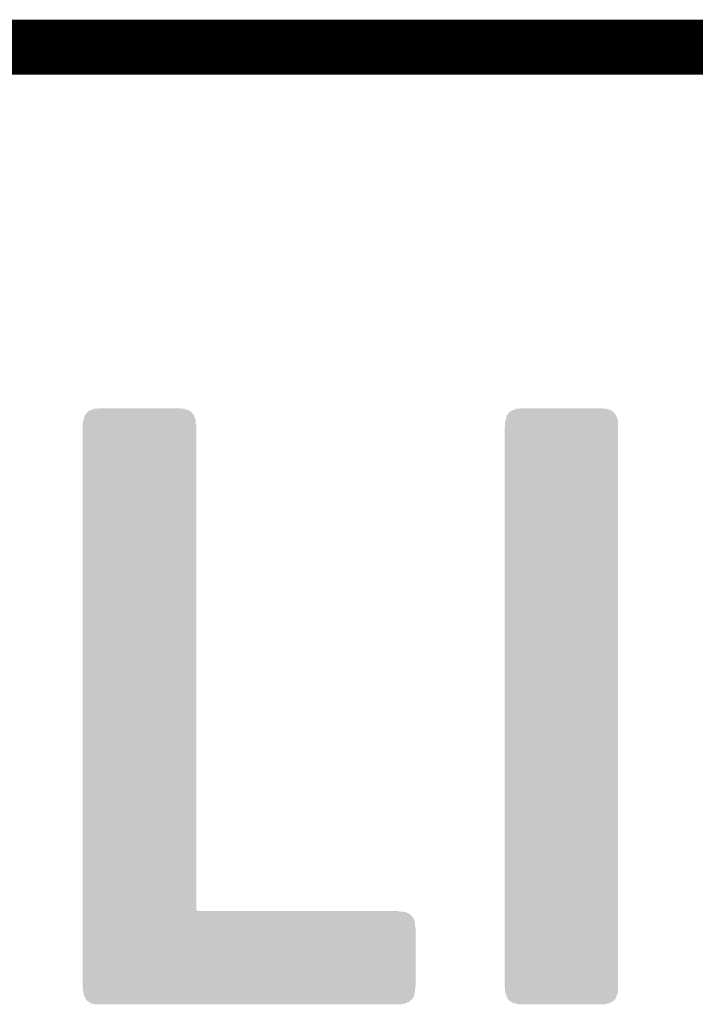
# Model space of a CAD drawing. Extents: x -9 to 122, y -9 to 65.
# Tile 132 of 256: x 38.54 to 41.67, y 60.07 to 64.63. Entities that reach past the tile are written whole.
import ezdxf

# ---------------------------------------------------------------- set-up
doc = ezdxf.new("R2010")
doc.units = 0
doc.layers.add('CLICKER_4_FOR_R7FA4M2A_V100_GKO', color=14, linetype='CONTINUOUS')
doc.layers.add('CLICKER_4_FOR_R7FA4M2A_V100_GTO', color=12, linetype='CONTINUOUS')

msp = doc.modelspace()

# ---------------------------------------------------------------- linework, layer by layer
at = {"layer": 'CLICKER_4_FOR_R7FA4M2A_V100_GKO', "const_width": 0.254}
msp.add_lwpolyline([(-4.83108, 64.50076), (117.96014, 64.50076)], dxfattribs=at)
at = {"layer": 'CLICKER_4_FOR_R7FA4M2A_V100_GTO'}
for points in [[(38.84169, 62.79134), (38.841702, 62.79388), (39.349702, 62.79134), (39.349692, 62.79388)], [(38.841702, 62.79388), (38.84422, 62.793902), (39.349692, 62.79388), (39.349692, 62.793902)], [(38.84422, 62.793902), (38.84423, 62.796398), (39.349692, 62.793902), (39.34968, 62.796398)], [(38.84423, 62.79642), (38.844242, 62.79896), (39.347162, 62.79642), (39.347152, 62.79896)], [(38.84423, 62.796398), (38.84423, 62.79642), (39.34968, 62.796398), (39.347162, 62.79642)], [(38.844242, 62.79896), (38.84676, 62.798982), (39.347152, 62.79896), (39.347152, 62.798982)], [(38.84676, 62.798982), (38.84677, 62.801478), (39.347152, 62.798982), (39.34714, 62.801478)], [(38.84677, 62.8015), (38.84678, 62.804018), (39.344622, 62.8015), (39.3446, 62.804018)], [(38.84677, 62.801478), (38.84677, 62.8015), (39.34714, 62.801478), (39.344622, 62.8015)], [(38.84678, 62.804018), (38.846782, 62.80404), (39.3446, 62.804018), (39.342082, 62.80404)], [(38.846782, 62.80404), (38.8493, 62.804062), (39.342082, 62.80404), (39.342082, 62.804062)], [(38.8493, 62.804062), (38.84932, 62.806558), (39.342082, 62.804062), (39.34206, 62.806558)], [(38.84932, 62.806558), (38.849322, 62.80658), (39.34206, 62.806558), (39.339542, 62.80658)], [(38.849322, 62.80658), (38.851846, 62.806586), (39.339542, 62.80658), (39.339542, 62.806586)], [(38.851846, 62.806586), (38.85437, 62.809114), (39.339542, 62.806586), (39.33952, 62.809114)], [(38.85437, 62.809114), (38.85692, 62.811666), (39.33952, 62.809114), (39.336972, 62.811666)], [(38.85692, 62.811666), (38.85694, 62.814194), (39.336972, 62.811666), (39.334446, 62.814194)], [(38.85694, 62.814194), (38.856942, 62.8142), (39.334446, 62.814194), (39.331922, 62.8142)], [(38.856942, 62.8142), (38.85946, 62.814222), (39.331922, 62.8142), (39.331922, 62.814222)], [(38.85946, 62.814222), (38.85948, 62.816718), (39.331922, 62.814222), (39.3319, 62.816718)], [(38.85948, 62.816718), (38.859482, 62.81674), (39.3319, 62.816718), (39.326842, 62.81674)], [(38.859482, 62.81674), (38.86454, 62.816762), (39.326842, 62.81674), (39.326842, 62.816762)], [(38.86454, 62.816762), (38.86456, 62.819258), (39.326842, 62.816762), (39.32682, 62.819258)], [(38.86456, 62.819258), (38.864562, 62.81928), (39.32682, 62.819258), (39.324286, 62.81928)], [(38.864562, 62.81928), (38.86962, 62.819302), (39.324286, 62.81928), (39.324264, 62.819302)], [(38.86962, 62.819302), (38.86964, 62.821814), (39.324264, 62.819302), (39.321746, 62.821814)], [(38.86964, 62.821814), (38.869642, 62.82182), (39.321746, 62.821814), (39.316682, 62.82182)], [(38.869642, 62.82182), (38.87724, 62.821842), (39.316682, 62.82182), (39.316682, 62.821842)], [(38.87724, 62.821842), (38.87726, 62.824338), (39.316682, 62.821842), (39.31666, 62.824338)], [(38.87726, 62.824338), (38.877262, 62.82436), (39.31666, 62.824338), (39.306522, 62.82436)], [(38.877262, 62.82436), (38.88486, 62.824382), (39.306522, 62.82436), (39.306522, 62.824382)], [(38.88486, 62.824382), (38.88488, 62.826878), (39.306522, 62.824382), (39.3065, 62.826878)], [(38.88488, 62.826878), (38.884882, 62.8269), (39.3065, 62.826878), (39.286202, 62.8269)], [(38.884882, 62.8269), (38.90518, 62.826922), (39.286202, 62.8269), (39.286202, 62.826922)], [(38.90518, 62.826922), (38.9052, 62.829418), (39.286202, 62.826922), (39.28618, 62.829418)], [(38.9052, 62.829418), (38.905202, 62.82944), (39.28618, 62.829418), (39.27602, 62.82944)], [(40.79748, 62.791346), (40.79749, 62.793858), (41.305492, 62.791346), (41.30548, 62.793858)], [(40.79749, 62.79388), (40.797502, 62.79642), (41.302962, 62.79388), (41.302952, 62.79642)], [(40.79749, 62.793858), (40.79749, 62.79388), (41.30548, 62.793858), (41.302962, 62.79388)], [(40.797502, 62.79642), (40.80002, 62.796442), (41.302952, 62.79642), (41.302952, 62.796442)], [(40.80002, 62.796442), (40.80003, 62.798938), (41.302952, 62.796442), (41.30294, 62.798938)], [(40.80003, 62.79896), (40.80004, 62.801494), (41.300422, 62.79896), (41.3004, 62.801494)], [(40.80003, 62.798938), (40.80003, 62.79896), (41.30294, 62.798938), (41.300422, 62.79896)], [(40.80004, 62.801494), (40.800042, 62.8015), (41.3004, 62.801494), (41.300396, 62.8015)], [(40.800042, 62.8015), (40.80256, 62.801522), (41.300396, 62.8015), (41.300374, 62.801522)], [(40.80256, 62.801522), (40.80258, 62.804034), (41.300374, 62.801522), (41.297866, 62.804034)], [(40.80258, 62.804034), (40.802582, 62.80404), (41.297866, 62.804034), (41.297866, 62.80404)], [(40.802582, 62.80404), (40.8051, 62.804062), (41.297866, 62.80404), (41.297866, 62.804062)], [(40.8051, 62.804062), (40.80512, 62.806558), (41.297866, 62.804062), (41.29786, 62.806558)], [(40.80512, 62.806558), (40.805122, 62.80658), (41.29786, 62.806558), (41.295342, 62.80658)], [(40.805122, 62.80658), (40.80764, 62.806602), (41.295342, 62.80658), (41.295342, 62.806602)], [(40.80764, 62.806602), (40.807644, 62.809098), (41.295342, 62.806602), (41.29532, 62.809098)], [(40.807644, 62.80912), (40.807646, 62.809126), (41.292786, 62.80912), (41.29278, 62.809126)], [(40.807644, 62.809098), (40.807644, 62.80912), (41.29532, 62.809098), (41.292786, 62.80912)], [(40.807646, 62.809126), (40.810176, 62.811654), (41.29278, 62.809126), (41.290246, 62.811654)], [(40.810176, 62.811654), (40.812702, 62.814178), (41.290246, 62.811654), (41.29024, 62.814178)], [(40.812702, 62.814178), (40.812726, 62.8142), (41.29024, 62.814178), (41.287706, 62.8142)], [(40.812726, 62.8142), (40.81526, 62.814222), (41.287706, 62.8142), (41.287684, 62.814222)], [(40.81526, 62.814222), (40.81528, 62.816734), (41.287684, 62.814222), (41.285166, 62.816734)], [(40.81528, 62.816734), (40.815282, 62.81674), (41.285166, 62.816734), (41.282642, 62.81674)], [(40.815282, 62.81674), (40.82034, 62.816762), (41.282642, 62.81674), (41.282642, 62.816762)], [(40.82034, 62.816762), (40.82036, 62.819258), (41.282642, 62.816762), (41.28262, 62.819258)], [(40.82036, 62.819258), (40.820362, 62.81928), (41.28262, 62.819258), (41.277562, 62.81928)], [(40.820362, 62.81928), (40.822886, 62.819286), (41.277562, 62.81928), (41.277562, 62.819286)], [(40.822886, 62.819286), (40.825402, 62.821798), (41.277562, 62.819286), (41.27754, 62.821798)], [(40.825402, 62.821798), (40.825426, 62.82182), (41.27754, 62.821798), (41.272466, 62.82182)], [(40.825426, 62.82182), (40.8305, 62.821842), (41.272466, 62.82182), (41.272444, 62.821842)], [(40.8305, 62.821842), (40.83052, 62.824354), (41.272444, 62.821842), (41.269926, 62.824354)], [(40.83052, 62.824354), (40.830522, 62.82436), (41.269926, 62.824354), (41.262322, 62.82436)], [(40.830522, 62.82436), (40.84066, 62.824382), (41.262322, 62.82436), (41.262322, 62.824382)], [(40.84066, 62.824382), (40.84068, 62.826878), (41.262322, 62.824382), (41.2623, 62.826878)], [(40.84068, 62.826878), (40.840682, 62.8269), (41.2623, 62.826878), (41.242002, 62.8269)], [(40.840682, 62.8269), (40.86098, 62.826922), (41.242002, 62.8269), (41.242002, 62.826922)], [(40.86098, 62.826922), (40.861, 62.829418), (41.242002, 62.826922), (41.24198, 62.829418)], [(40.861, 62.829418), (40.861002, 62.82944), (41.24198, 62.829418), (40.87114, 62.82944)], [(38.83406, 60.510416), (38.834064, 62.753218), (39.359842, 60.510416), (39.35984, 62.753218)], [(38.834064, 62.75324), (38.834066, 62.763406), (39.357322, 62.75324), (39.357312, 62.763406)], [(38.834064, 62.753218), (38.834064, 62.75324), (39.35984, 62.753218), (39.357322, 62.75324)], [(38.834066, 62.763406), (38.8366, 62.765946), (39.357312, 62.763406), (39.35731, 62.765946)], [(38.8366, 62.765946), (38.836612, 62.773538), (39.35731, 62.765946), (39.3573, 62.773538)], [(38.836612, 62.77356), (38.836622, 62.77864), (39.354782, 62.77356), (39.354772, 62.77864)], [(38.836612, 62.773538), (38.836612, 62.77356), (39.3573, 62.773538), (39.354782, 62.77356)], [(38.836622, 62.77864), (38.83914, 62.778662), (39.354772, 62.77864), (39.354772, 62.778662)], [(38.83914, 62.778662), (38.839142, 62.783698), (39.354772, 62.778662), (39.35476, 62.783698)], [(38.839142, 62.78372), (38.839146, 62.786266), (39.352242, 62.78372), (39.352236, 62.786266)], [(38.839142, 62.783698), (38.839142, 62.78372), (39.35476, 62.783698), (39.352242, 62.78372)], [(38.839146, 62.786266), (38.84168, 62.788806), (39.352236, 62.786266), (39.352228, 62.788806)], [(38.84168, 62.788806), (38.84169, 62.791318), (39.352228, 62.788806), (39.35222, 62.791318)], [(38.84169, 62.791318), (38.84169, 62.79134), (39.35222, 62.791318), (39.349702, 62.79134)], [(40.78986, 62.745626), (40.789878, 62.768458), (41.313098, 62.745626), (41.3131, 62.768458)], [(40.789878, 62.76848), (40.789882, 62.77102), (41.310582, 62.76848), (41.310578, 62.77102)], [(40.789878, 62.768458), (40.789878, 62.76848), (41.3131, 62.768458), (41.310582, 62.76848)], [(40.789882, 62.77102), (40.7924, 62.771042), (41.310578, 62.77102), (41.310578, 62.771042)], [(40.7924, 62.771042), (40.792404, 62.781158), (41.310578, 62.771042), (41.31056, 62.781158)], [(40.792404, 62.78118), (40.792406, 62.781186), (41.308042, 62.78118), (41.308042, 62.781186)], [(40.792404, 62.781158), (40.792404, 62.78118), (41.31056, 62.781158), (41.308042, 62.78118)], [(40.792406, 62.781186), (40.79494, 62.783726), (41.308042, 62.781186), (41.308036, 62.783726)], [(40.79494, 62.783726), (40.794944, 62.788778), (41.308036, 62.783726), (41.30802, 62.788778)], [(40.794944, 62.7888), (40.794946, 62.788806), (41.305502, 62.7888), (41.305502, 62.788806)], [(40.794944, 62.788778), (40.794944, 62.7888), (41.30802, 62.788778), (41.305502, 62.7888)], [(40.794946, 62.788806), (40.79748, 62.791346), (41.305502, 62.788806), (41.305492, 62.791346)], [(40.78732, 60.154842), (40.787326, 62.743086), (41.313078, 60.154842), (41.313098, 62.743086)], [(40.787326, 62.743086), (40.78986, 62.745626), (41.313098, 62.743086), (41.313098, 62.745626)], [(38.83406, 60.505338), (38.83406, 60.510416), (39.362386, 60.505338), (39.359842, 60.510416)], [(38.83406, 60.5028), (38.83406, 60.505338), (39.367464, 60.5028), (39.362386, 60.505338)], [(38.83406, 60.502778), (38.83406, 60.5028), (40.2971, 60.502778), (39.367464, 60.5028)], [(38.83406, 60.50026), (38.83406, 60.502778), (40.297122, 60.50026), (40.2971, 60.502778)], [(38.83406, 60.500238), (38.83406, 60.50026), (40.31996, 60.500238), (40.297122, 60.50026)], [(38.83406, 60.49772), (38.83406, 60.500238), (40.319982, 60.49772), (40.31996, 60.500238)], [(38.83406, 60.497698), (38.83406, 60.49772), (40.33012, 60.497698), (40.319982, 60.49772)], [(38.83406, 60.49518), (38.83406, 60.497698), (40.330142, 60.49518), (40.33012, 60.497698)], [(38.83406, 60.495158), (38.83406, 60.49518), (40.33774, 60.495158), (40.330142, 60.49518)], [(38.83406, 60.49264), (38.83406, 60.495158), (40.337762, 60.49264), (40.33774, 60.495158)], [(38.83406, 60.492618), (38.83406, 60.49264), (40.34282, 60.492618), (40.337762, 60.49264)], [(38.83406, 60.4901), (38.83406, 60.492618), (40.342842, 60.4901), (40.34282, 60.492618)], [(38.83406, 60.490078), (38.83406, 60.4901), (40.3479, 60.490078), (40.342842, 60.4901)], [(38.83406, 60.48756), (38.83406, 60.490078), (40.347922, 60.48756), (40.3479, 60.490078)], [(38.83406, 60.487538), (38.83406, 60.48756), (40.35044, 60.487538), (40.347922, 60.48756)], [(38.83406, 60.48502), (38.83406, 60.487538), (40.350462, 60.48502), (40.35044, 60.487538)], [(38.83406, 60.485014), (38.83406, 60.48502), (40.352986, 60.485014), (40.350462, 60.48502)], [(38.83406, 60.479934), (38.83406, 60.485014), (40.35806, 60.479934), (40.352986, 60.485014)], [(38.83406, 60.4774), (38.83406, 60.479934), (40.358082, 60.4774), (40.35806, 60.479934)], [(38.83406, 60.477378), (38.83406, 60.4774), (40.3606, 60.477378), (40.358082, 60.4774)], [(38.83406, 60.47486), (38.83406, 60.477378), (40.360622, 60.47486), (40.3606, 60.477378)], [(38.83406, 60.474838), (38.83406, 60.47486), (40.36314, 60.474838), (40.360622, 60.47486)], [(38.83406, 60.46978), (38.83406, 60.474838), (40.363162, 60.46978), (40.36314, 60.474838)], [(38.83406, 60.469758), (38.83406, 60.46978), (40.36568, 60.469758), (40.363162, 60.46978)], [(38.83406, 60.4647), (38.83406, 60.469758), (40.365702, 60.4647), (40.36568, 60.469758)], [(38.83406, 60.464678), (38.83406, 60.4647), (40.36822, 60.464678), (40.365702, 60.4647)], [(38.83406, 60.459614), (38.83406, 60.464678), (40.368226, 60.459614), (40.36822, 60.464678)], [(38.83406, 60.457074), (38.83406, 60.459614), (40.37076, 60.457074), (40.368226, 60.459614)], [(38.83406, 60.44946), (38.83406, 60.457074), (40.370782, 60.44946), (40.37076, 60.457074)], [(38.83406, 60.449438), (38.83406, 60.44946), (40.3733, 60.449438), (40.370782, 60.44946)], [(38.83406, 60.4266), (38.83406, 60.449438), (40.373322, 60.4266), (40.3733, 60.449438)], [(38.83406, 60.426578), (38.83406, 60.4266), (40.37584, 60.426578), (40.373322, 60.4266)], [(38.83406, 60.14974), (38.83406, 60.426578), (40.375818, 60.14974), (40.37584, 60.426578)], [(38.83406, 60.149718), (38.83406, 60.14974), (40.3733, 60.149718), (40.375818, 60.14974)], [(38.83406, 60.134522), (38.83406, 60.149718), (40.373284, 60.134522), (40.3733, 60.149718)], [(40.789838, 60.15482), (40.78732, 60.154842), (41.313078, 60.15482), (41.313078, 60.154842)], [(40.789858, 60.13196), (40.789838, 60.15482), (41.313078, 60.13196), (41.313078, 60.15482)], [(38.836578, 60.1345), (38.83406, 60.134522), (40.373284, 60.1345), (40.373284, 60.134522)], [(38.836592, 60.12688), (38.836578, 60.1345), (40.373278, 60.12688), (40.373284, 60.1345)], [(38.836592, 60.126858), (38.836592, 60.12688), (40.37076, 60.126858), (40.373278, 60.12688)], [(38.8366, 60.121822), (38.836592, 60.126858), (40.370748, 60.121822), (40.37076, 60.126858)], [(38.839118, 60.1218), (38.8366, 60.121822), (40.370748, 60.1218), (40.370748, 60.121822)], [(38.83913, 60.11672), (38.839118, 60.1218), (40.370738, 60.11672), (40.370748, 60.1218)], [(38.83913, 60.116698), (38.83913, 60.11672), (40.36822, 60.116698), (40.370738, 60.11672)], [(38.83914, 60.111662), (38.83913, 60.116698), (40.368214, 60.111662), (40.36822, 60.116698)], [(38.841658, 60.11164), (38.83914, 60.111662), (40.368214, 60.11164), (40.368214, 60.111662)], [(38.84166, 60.111634), (38.841658, 60.11164), (40.368214, 60.111634), (40.368214, 60.11164)], [(38.84167, 60.109094), (38.84166, 60.111634), (40.36568, 60.109094), (40.368214, 60.111634)], [(38.84168, 60.106582), (38.84167, 60.109094), (40.365668, 60.106582), (40.36568, 60.109094)], [(38.844198, 60.10656), (38.84168, 60.106582), (40.365668, 60.10656), (40.365668, 60.106582)], [(38.84421, 60.10402), (38.844198, 60.10656), (40.365658, 60.10402), (40.365668, 60.10656)], [(38.84421, 60.103998), (38.84421, 60.10402), (40.36314, 60.103998), (40.365658, 60.10402)], [(38.84422, 60.101486), (38.84421, 60.103998), (40.363128, 60.101486), (40.36314, 60.103998)], [(40.789858, 60.131938), (40.789858, 60.13196), (41.31056, 60.131938), (41.313078, 60.13196)], [(40.78986, 60.126902), (40.789858, 60.131938), (41.31055, 60.126902), (41.31056, 60.131938)], [(40.792378, 60.12688), (40.78986, 60.126902), (41.31055, 60.12688), (41.31055, 60.126902)], [(40.792396, 60.11926), (40.792378, 60.12688), (41.310538, 60.11926), (41.31055, 60.12688)], [(40.792396, 60.119238), (40.792396, 60.11926), (41.30802, 60.119238), (41.310538, 60.11926)], [(40.7924, 60.116742), (40.792396, 60.119238), (41.308012, 60.116742), (41.30802, 60.119238)], [(40.794918, 60.11672), (40.7924, 60.116742), (41.308012, 60.11672), (41.308012, 60.116742)], [(40.794934, 60.11164), (40.794918, 60.11672), (41.307998, 60.11164), (41.308012, 60.11672)], [(40.794934, 60.111618), (40.794934, 60.11164), (41.30548, 60.111618), (41.307998, 60.11164)], [(40.79494, 60.109122), (40.794934, 60.111618), (41.305472, 60.109122), (41.30548, 60.111618)], [(40.797458, 60.1091), (40.79494, 60.109122), (41.305472, 60.1091), (41.305472, 60.109122)], [(40.79748, 60.104042), (40.797458, 60.1091), (41.305458, 60.104042), (41.305472, 60.1091)], [(40.799998, 60.10402), (40.79748, 60.104042), (41.305458, 60.10402), (41.305458, 60.104042)], [(40.8, 60.103998), (40.799998, 60.10402), (41.30294, 60.103998), (41.305458, 60.10402)], [(40.80002, 60.098962), (40.8, 60.103998), (41.302918, 60.098962), (41.30294, 60.103998)], [(38.846754, 60.098946), (38.84422, 60.101486), (40.363118, 60.098946), (40.363128, 60.101486)], [(38.846756, 60.09894), (38.846754, 60.098946), (40.363118, 60.09894), (40.363118, 60.098946)], [(38.846756, 60.098918), (38.846756, 60.09894), (40.3606, 60.098918), (40.363118, 60.09894)], [(38.84676, 60.096422), (38.846756, 60.098918), (40.360578, 60.096422), (40.3606, 60.098918)], [(38.849278, 60.0964), (38.84676, 60.096422), (40.360578, 60.0964), (40.360578, 60.096422)], [(38.84928, 60.096378), (38.849278, 60.0964), (40.35806, 60.096378), (40.360578, 60.0964)], [(38.84929, 60.093854), (38.84928, 60.096378), (40.358054, 60.093854), (40.35806, 60.096378)], [(38.8493, 60.091342), (38.84929, 60.093854), (40.35554, 60.091342), (40.358054, 60.093854)], [(38.851818, 60.09132), (38.8493, 60.091342), (40.355518, 60.09132), (40.35554, 60.091342)], [(38.85182, 60.091318), (38.851818, 60.09132), (40.355516, 60.091318), (40.355518, 60.09132)], [(38.85184, 60.088802), (38.85182, 60.091318), (40.35051, 60.088802), (40.355516, 60.091318)], [(38.854358, 60.08878), (38.85184, 60.088802), (40.350466, 60.08878), (40.35051, 60.088802)], [(38.85436, 60.088766), (38.854358, 60.08878), (40.35044, 60.088766), (40.350466, 60.08878)], [(38.85438, 60.086262), (38.85436, 60.088766), (40.350418, 60.086262), (40.35044, 60.088766)], [(38.856914, 60.08624), (38.85438, 60.086262), (40.350418, 60.08624), (40.350418, 60.086262)], [(38.856938, 60.086218), (38.856914, 60.08624), (40.3479, 60.086218), (40.350418, 60.08624)], [(38.859458, 60.0837), (38.856938, 60.086218), (40.347878, 60.0837), (40.3479, 60.086218)], [(38.85948, 60.083678), (38.859458, 60.0837), (40.34282, 60.083678), (40.347878, 60.0837)], [(38.861994, 60.081166), (38.85948, 60.083678), (40.342798, 60.081166), (40.34282, 60.083678)], [(38.864518, 60.08116), (38.861994, 60.081166), (40.342798, 60.08116), (40.342798, 60.081166)], [(38.86452, 60.081138), (38.864518, 60.08116), (40.33774, 60.081138), (40.342798, 60.08116)], [(38.86454, 60.078642), (38.86452, 60.081138), (40.337718, 60.078642), (40.33774, 60.081138)], [(38.869598, 60.07862), (38.86454, 60.078642), (40.337718, 60.07862), (40.337718, 60.078642)], [(38.8696, 60.078598), (38.869598, 60.07862), (40.33266, 60.078598), (40.337718, 60.07862)], [(38.86962, 60.076102), (38.8696, 60.078598), (40.332638, 60.076102), (40.33266, 60.078598)], [(38.874694, 60.07608), (38.86962, 60.076102), (40.332638, 60.07608), (40.332638, 60.076102)], [(38.874718, 60.076058), (38.874694, 60.07608), (40.32504, 60.076058), (40.332638, 60.07608)], [(38.877234, 60.073546), (38.874718, 60.076058), (40.325018, 60.073546), (40.32504, 60.076058)], [(38.884854, 60.07354), (38.877234, 60.073546), (40.325018, 60.07354), (40.325018, 60.073546)], [(38.884878, 60.073518), (38.884854, 60.07354), (40.31234, 60.073518), (40.325018, 60.07354)], [(38.887394, 60.071006), (38.884878, 60.073518), (40.312318, 60.071006), (40.31234, 60.073518)], [(40.312318, 60.071), (38.887394, 60.071006), (40.312318, 60.071), (40.312318, 60.071006)], [(40.802538, 60.09894), (40.80002, 60.098962), (41.302918, 60.09894), (41.302918, 60.098962)], [(40.80254, 60.098918), (40.802538, 60.09894), (41.3004, 60.098918), (41.302918, 60.09894)], [(40.80255, 60.096394), (40.80254, 60.098918), (41.300394, 60.096394), (41.3004, 60.098918)], [(40.80256, 60.093882), (40.80255, 60.096394), (41.297882, 60.093882), (41.300394, 60.096394)], [(40.805078, 60.09386), (40.80256, 60.093882), (41.29786, 60.09386), (41.297882, 60.093882)], [(40.8051, 60.091342), (40.805078, 60.09386), (41.295342, 60.091342), (41.29786, 60.09386)], [(40.807618, 60.09132), (40.8051, 60.091342), (41.29532, 60.09132), (41.295342, 60.091342)], [(40.80764, 60.088794), (40.807618, 60.09132), (41.292794, 60.088794), (41.29532, 60.09132)], [(40.807668, 60.08878), (40.80764, 60.088794), (41.29278, 60.08878), (41.292794, 60.088794)], [(40.812716, 60.086242), (40.807668, 60.08878), (41.290238, 60.086242), (41.29278, 60.08878)], [(40.815254, 60.083706), (40.812716, 60.086242), (41.2877, 60.083706), (41.290238, 60.086242)], [(40.817778, 60.0837), (40.815254, 60.083706), (41.287694, 60.0837), (41.2877, 60.083706)], [(40.81778, 60.083678), (40.817778, 60.0837), (41.28516, 60.083678), (41.287694, 60.0837)], [(40.8178, 60.081182), (40.81778, 60.083678), (41.285138, 60.081182), (41.28516, 60.083678)], [(40.820334, 60.08116), (40.8178, 60.081182), (41.285138, 60.08116), (41.285138, 60.081182)], [(40.820358, 60.081138), (40.820334, 60.08116), (41.28008, 60.081138), (41.285138, 60.08116)], [(40.822874, 60.078626), (40.820358, 60.081138), (41.280058, 60.078626), (41.28008, 60.081138)], [(40.827938, 60.07862), (40.822874, 60.078626), (41.280058, 60.07862), (41.280058, 60.078626)], [(40.82794, 60.078598), (40.827938, 60.07862), (41.275, 60.078598), (41.280058, 60.07862)], [(40.82796, 60.076102), (40.82794, 60.078598), (41.274978, 60.076102), (41.275, 60.078598)], [(40.835558, 60.07608), (40.82796, 60.076102), (41.274978, 60.07608), (41.274978, 60.076102)], [(40.83556, 60.076058), (40.835558, 60.07608), (41.26738, 60.076058), (41.274978, 60.07608)], [(40.83558, 60.073562), (40.83556, 60.076058), (41.267358, 60.073562), (41.26738, 60.076058)], [(40.848258, 60.07354), (40.83558, 60.073562), (41.267358, 60.07354), (41.267358, 60.073562)], [(40.84826, 60.073518), (40.848258, 60.07354), (41.25468, 60.073518), (41.267358, 60.07354)], [(40.84828, 60.071022), (40.84826, 60.073518), (41.254658, 60.071022), (41.25468, 60.073518)], [(41.254658, 60.071), (40.84828, 60.071022), (41.254658, 60.071), (41.254658, 60.071022)]]:
    msp.add_solid(points, dxfattribs=at)

doc.saveas('drawing.dxf')
